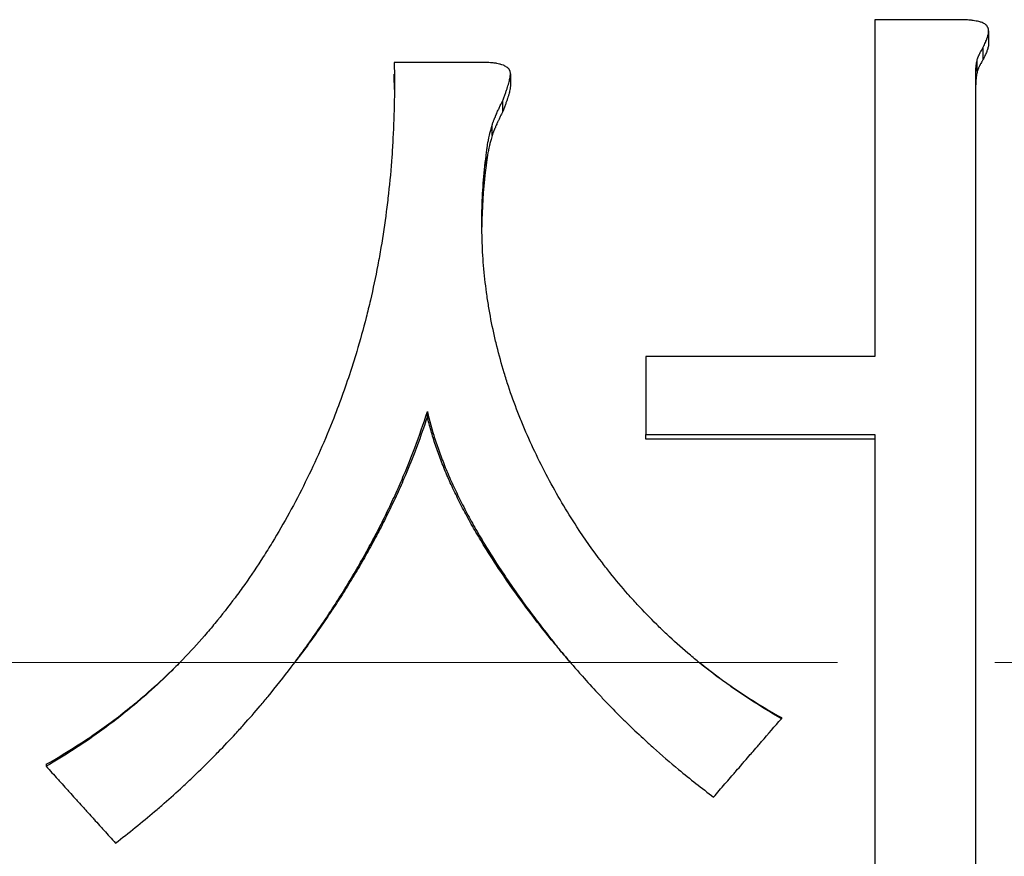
# Model space of a CAD drawing. Header units: millimetres. Extents: x 14 to 974, y 14 to 587.
# Tile 17 of 45: x 137.93 to 142.36, y 430.29 to 434.06. Entities that reach past the tile are written whole.
import ezdxf

# ---------------------------------------------------------------- set-up
doc = ezdxf.new("R2010")
doc.units = ezdxf.units.MM
doc.linetypes.add('CENTER', pattern=[50.8, 31.75, -6.35, 6.35, -6.35])
doc.linetypes.add('CHAIN', pattern=[0.3543, 0.2362, -0.0295, 0.0591, -0.0295])
doc.layers.add('외형선(ISO)', color=7, linetype='Continuous', lineweight=25)
doc.layers.add('좁은 외형선(ISO)', color=7, linetype='Continuous', lineweight=18)
doc.layers.add('중심선(ISO)', color=1, linetype='CENTER', lineweight=5, true_color=0xff0000)

msp = doc.modelspace()

# ---------------------------------------------------------------- linework, layer by layer
at = {"layer": '외형선(ISO)'}
for p, q in [((142.2896, 434.0066), (142.2896, 433.9508)), ((142.2654, 433.8785), (142.2654, 433.9329)), ((142.2383, 433.8246), (142.2383, 433.8779)), ((140.1361, 433.8134), (140.1361, 433.7614)), ((140.1012, 433.6424), (140.1012, 433.692)), ((140.0537, 433.5344), (140.0537, 433.5818)), ((140.0266, 433.3992), (140.0266, 433.444)), ((139.762, 432.2689), (139.762, 432.2911)), ((140.7457, 432.1672), (140.7457, 432.1874)), ((141.7769, 432.1672), (140.7457, 432.1672)), ((139.2803, 431.3195), (139.2803, 431.3227)), ((141.3563, 430.9124), (141.3563, 430.9075)), ((138.0456, 430.7021), (138.0456, 430.693))]:
    msp.add_line(p, q, dxfattribs=at)
for points, knots in [([(142.1501, 434.0567), (142.1397, 434.0567), (142.1293, 434.0567), (142.119, 434.0567), (142.1086, 434.0567), (142.0982, 434.0567), (142.0879, 434.0567), (142.0827, 434.0567), (142.0775, 434.0567), (142.0723, 434.0567), (142.062, 434.0567), (142.0516, 434.0567), (142.0412, 434.0567), (142.036, 434.0567), (142.0309, 434.0567), (142.0257, 434.0567), (142.0153, 434.0567), (142.0049, 434.0567), (141.9946, 434.0567), (141.9894, 434.0567), (141.9842, 434.0567), (141.979, 434.0567), (141.9687, 434.0567), (141.9583, 434.0567), (141.9479, 434.0567), (141.9428, 434.0567), (141.9376, 434.0567), (141.9324, 434.0567), (141.922, 434.0567), (141.9117, 434.0567), (141.9013, 434.0567), (141.8961, 434.0567), (141.8909, 434.0567), (141.8858, 434.0567), (141.8702, 434.0567), (141.8547, 434.0567), (141.8391, 434.0567), (141.8184, 434.0567), (141.7977, 434.0567), (141.7769, 434.0567)], [0, 0, 0, 0, 0.00310945, 0.00310945, 0.00310945, 0.00621891, 0.00621891, 0.00621891, 0.00777363, 0.00777363, 0.00777363, 0.01088308, 0.01088308, 0.01088308, 0.01243781, 0.01243781, 0.01243781, 0.01554726, 0.01554726, 0.01554726, 0.01710199, 0.01710199, 0.01710199, 0.02021144, 0.02021144, 0.02021144, 0.02176617, 0.02176617, 0.02176617, 0.02487562, 0.02487562, 0.02487562, 0.02643035, 0.02643035, 0.02643035, 0.03109453, 0.03109453, 0.03109453, 0.03731343, 0.03731343, 0.03731343, 0.03731343]), ([(141.7769, 434.0567), (141.7769, 433.8466), (141.7769, 433.6363), (141.7769, 433.4256), (141.7769, 433.4046), (141.7769, 433.3835), (141.7769, 433.3625), (141.7769, 433.0886), (141.7769, 432.8144), (141.7769, 432.5399)], [0, 0, 0, 0, 0.0621891, 0.0621891, 0.0621891, 0.068408, 0.068408, 0.068408, 0.1492537, 0.1492537, 0.1492537, 0.1492537]), ([(142.2857, 434.0223), (142.2854, 434.0233), (142.2849, 434.0242), (142.2844, 434.0251), (142.2839, 434.026), (142.2834, 434.0269), (142.2827, 434.0278), (142.2824, 434.0283), (142.2821, 434.0287), (142.2817, 434.0291), (142.2807, 434.0304), (142.2795, 434.0316), (142.2782, 434.0328), (142.2773, 434.0336), (142.2764, 434.0344), (142.2754, 434.0352), (142.2734, 434.0367), (142.2711, 434.0381), (142.2686, 434.0395), (142.2673, 434.0401), (142.266, 434.0408), (142.2646, 434.0414), (142.2619, 434.0427), (142.2589, 434.0439), (142.2556, 434.045), (142.254, 434.0456), (142.2523, 434.0461), (142.2505, 434.0466), (142.247, 434.0477), (142.2432, 434.0486), (142.2392, 434.0495), (142.2372, 434.0499), (142.2351, 434.0503), (142.233, 434.0507), (142.2287, 434.0515), (142.2242, 434.0522), (142.2194, 434.0529), (142.217, 434.0532), (142.2146, 434.0535), (142.2121, 434.0538), (142.2045, 434.0546), (142.1964, 434.0553), (142.1877, 434.0557), (142.1762, 434.0564), (142.1636, 434.0567), (142.1501, 434.0567)], [0, 0, 0, 0, 0.041667, 0.041667, 0.041667, 0.083333, 0.083333, 0.083333, 0.104167, 0.104167, 0.104167, 0.166667, 0.166667, 0.166667, 0.208333, 0.208333, 0.208333, 0.291667, 0.291667, 0.291667, 0.333333, 0.333333, 0.333333, 0.416667, 0.416667, 0.416667, 0.458333, 0.458333, 0.458333, 0.541667, 0.541667, 0.541667, 0.583333, 0.583333, 0.583333, 0.666667, 0.666667, 0.666667, 0.708333, 0.708333, 0.708333, 0.833333, 0.833333, 0.833333, 1, 1, 1, 1]), ([(142.2654, 433.9329), (142.2673, 433.9367), (142.269, 433.9404), (142.2707, 433.944), (142.2724, 433.9476), (142.2739, 433.9511), (142.2754, 433.9545), (142.2761, 433.9562), (142.2768, 433.9579), (142.2775, 433.9595), (142.2788, 433.9628), (142.28, 433.9659), (142.2811, 433.9689), (142.2817, 433.9705), (142.2822, 433.972), (142.2827, 433.9734), (142.2837, 433.9764), (142.2846, 433.9792), (142.2854, 433.9819), (142.2858, 433.9832), (142.2862, 433.9846), (142.2865, 433.9859), (142.2872, 433.9884), (142.2877, 433.9909), (142.2882, 433.9933), (142.2884, 433.9945), (142.2886, 433.9956), (142.2888, 433.9968), (142.2891, 433.999), (142.2894, 434.0012), (142.2895, 434.0032), (142.2896, 434.0042), (142.2896, 434.0052), (142.2896, 434.0062), (142.2896, 434.0081), (142.2895, 434.0099), (142.2893, 434.0116), (142.2892, 434.0125), (142.2891, 434.0133), (142.2889, 434.0141), (142.2887, 434.0153), (142.2884, 434.0164), (142.2881, 434.0175), (142.2879, 434.0179), (142.2878, 434.0182), (142.2877, 434.0186), (142.2874, 434.0192), (142.2871, 434.0199), (142.2868, 434.0205), (142.2865, 434.0212), (142.2861, 434.0218), (142.2857, 434.0223)], [0, 0, 0, 0, 0.083333, 0.083333, 0.083333, 0.166667, 0.166667, 0.166667, 0.208333, 0.208333, 0.208333, 0.291667, 0.291667, 0.291667, 0.333333, 0.333333, 0.333333, 0.416667, 0.416667, 0.416667, 0.458333, 0.458333, 0.458333, 0.541667, 0.541667, 0.541667, 0.583333, 0.583333, 0.583333, 0.666667, 0.666667, 0.666667, 0.708333, 0.708333, 0.708333, 0.791667, 0.791667, 0.791667, 0.833333, 0.833333, 0.833333, 0.895833, 0.895833, 0.895833, 0.916667, 0.916667, 0.916667, 0.958333, 0.958333, 0.958333, 1, 1, 1, 1]), ([(142.2896, 433.9508), (142.2896, 433.9507), (142.2896, 433.9505), (142.2896, 433.9504), (142.2896, 433.9494), (142.2896, 433.9485), (142.2895, 433.9475), (142.2894, 433.9455), (142.2891, 433.9434), (142.2888, 433.9412), (142.2886, 433.94), (142.2884, 433.9389), (142.2882, 433.9377), (142.2877, 433.9354), (142.2872, 433.933), (142.2865, 433.9304), (142.2862, 433.9292), (142.2858, 433.9279), (142.2854, 433.9265), (142.2846, 433.9239), (142.2837, 433.9211), (142.2827, 433.9183), (142.2822, 433.9168), (142.2817, 433.9154), (142.2811, 433.9139), (142.28, 433.9109), (142.2788, 433.9078), (142.2775, 433.9046), (142.2768, 433.903), (142.2761, 433.9014), (142.2754, 433.8997), (142.2739, 433.8964), (142.2724, 433.893), (142.2707, 433.8895), (142.269, 433.8859), (142.2673, 433.8823), (142.2654, 433.8785)], [-0.7142857, -0.7142857, -0.7142857, -0.7142857, -0.7083333, -0.7083333, -0.7083333, -0.6666667, -0.6666667, -0.6666667, -0.5833333, -0.5833333, -0.5833333, -0.5416667, -0.5416667, -0.5416667, -0.4583333, -0.4583333, -0.4583333, -0.4166667, -0.4166667, -0.4166667, -0.3333333, -0.3333333, -0.3333333, -0.2916667, -0.2916667, -0.2916667, -0.2083333, -0.2083333, -0.2083333, -0.1666667, -0.1666667, -0.1666667, -0.0833333, -0.0833333, -0.0833333, 0, 0, 0, 0]), ([(142.2383, 433.8779), (142.2386, 433.879), (142.239, 433.8802), (142.2395, 433.8814), (142.2399, 433.8826), (142.2404, 433.8839), (142.2409, 433.8851), (142.2411, 433.8858), (142.2414, 433.8864), (142.2417, 433.8871), (142.2422, 433.8884), (142.2428, 433.8897), (142.2434, 433.8911), (142.2437, 433.8918), (142.244, 433.8925), (142.2443, 433.8932), (142.2449, 433.8946), (142.2456, 433.896), (142.2463, 433.8975), (142.2466, 433.8982), (142.247, 433.8989), (142.2473, 433.8997), (142.248, 433.9012), (142.2488, 433.9027), (142.2496, 433.9043), (142.25, 433.9051), (142.2504, 433.9058), (142.2508, 433.9066), (142.2516, 433.9082), (142.2524, 433.9099), (142.2533, 433.9115), (142.2538, 433.9123), (142.2542, 433.9132), (142.2547, 433.914), (142.256, 433.9166), (142.2575, 433.9192), (142.259, 433.9218), (142.261, 433.9254), (142.2631, 433.9291), (142.2654, 433.9329)], [0, 0, 0, 0, 0.083333, 0.083333, 0.083333, 0.166667, 0.166667, 0.166667, 0.208333, 0.208333, 0.208333, 0.291667, 0.291667, 0.291667, 0.333333, 0.333333, 0.333333, 0.416667, 0.416667, 0.416667, 0.458333, 0.458333, 0.458333, 0.541667, 0.541667, 0.541667, 0.583333, 0.583333, 0.583333, 0.666667, 0.666667, 0.666667, 0.708333, 0.708333, 0.708333, 0.833333, 0.833333, 0.833333, 1, 1, 1, 1]), ([(139.6127, 433.8641), (139.6139, 433.8064), (139.614, 433.7491), (139.6131, 433.6922), (139.6122, 433.6354), (139.6102, 433.5789), (139.6073, 433.5229), (139.6058, 433.4949), (139.6041, 433.467), (139.6021, 433.4392), (139.5981, 433.3836), (139.5931, 433.3285), (139.5871, 433.2737), (139.5841, 433.2464), (139.5808, 433.2191), (139.5773, 433.192), (139.5703, 433.1377), (139.5622, 433.0838), (139.5531, 433.0304), (139.5486, 433.0037), (139.5438, 432.9771), (139.5388, 432.9506), (139.5287, 432.8976), (139.5175, 432.8451), (139.5054, 432.793), (139.4993, 432.7669), (139.493, 432.741), (139.4864, 432.7151), (139.4733, 432.6634), (139.4591, 432.6122), (139.4439, 432.5614), (139.4363, 432.536), (139.4284, 432.5107), (139.4203, 432.4855), (139.396, 432.41), (139.3694, 432.3355), (139.3404, 432.2619), (139.3019, 432.1638), (139.2592, 432.0675), (139.2125, 431.973)], [0, 0, 0, 0, 0.083333, 0.083333, 0.083333, 0.166667, 0.166667, 0.166667, 0.208333, 0.208333, 0.208333, 0.291667, 0.291667, 0.291667, 0.333333, 0.333333, 0.333333, 0.416667, 0.416667, 0.416667, 0.458333, 0.458333, 0.458333, 0.541667, 0.541667, 0.541667, 0.583333, 0.583333, 0.583333, 0.666667, 0.666667, 0.666667, 0.708333, 0.708333, 0.708333, 0.833333, 0.833333, 0.833333, 1, 1, 1, 1]), ([(140.013, 433.8641), (140.0019, 433.8641), (139.9908, 433.8641), (139.9797, 433.8641), (139.9685, 433.8641), (139.9574, 433.8641), (139.9463, 433.8641), (139.9407, 433.8641), (139.9352, 433.8641), (139.9296, 433.8641), (139.9185, 433.8641), (139.9074, 433.8641), (139.8963, 433.8641), (139.8907, 433.8641), (139.8851, 433.8641), (139.8796, 433.8641), (139.8685, 433.8641), (139.8574, 433.8641), (139.8462, 433.8641), (139.8407, 433.8641), (139.8351, 433.8641), (139.8296, 433.8641), (139.8184, 433.8641), (139.8073, 433.8641), (139.7962, 433.8641), (139.7906, 433.8641), (139.7851, 433.8641), (139.7795, 433.8641), (139.7684, 433.8641), (139.7573, 433.8641), (139.7462, 433.8641), (139.7406, 433.8641), (139.735, 433.8641), (139.7295, 433.8641), (139.7128, 433.8641), (139.6961, 433.8641), (139.6795, 433.8641), (139.6572, 433.8641), (139.635, 433.8641), (139.6127, 433.8641)], [0, 0, 0, 0, 0.00333559, 0.00333559, 0.00333559, 0.00667119, 0.00667119, 0.00667119, 0.00833899, 0.00833899, 0.00833899, 0.01167458, 0.01167458, 0.01167458, 0.01334238, 0.01334238, 0.01334238, 0.01667797, 0.01667797, 0.01667797, 0.01834577, 0.01834577, 0.01834577, 0.02168137, 0.02168137, 0.02168137, 0.02334916, 0.02334916, 0.02334916, 0.02668476, 0.02668476, 0.02668476, 0.02835256, 0.02835256, 0.02835256, 0.03335595, 0.03335595, 0.03335595, 0.04002714, 0.04002714, 0.04002714, 0.04002714]), ([(140.1351, 433.8228), (140.1348, 433.824), (140.1343, 433.8251), (140.1338, 433.8262), (140.1333, 433.8273), (140.1328, 433.8284), (140.1322, 433.8294), (140.1319, 433.8299), (140.1316, 433.8305), (140.1313, 433.831), (140.1303, 433.8325), (140.1292, 433.834), (140.128, 433.8354), (140.1272, 433.8364), (140.1263, 433.8373), (140.1254, 433.8382), (140.1235, 433.8401), (140.1214, 433.8418), (140.1191, 433.8434), (140.118, 433.8442), (140.1168, 433.845), (140.1155, 433.8458), (140.113, 433.8473), (140.1103, 433.8487), (140.1073, 433.8501), (140.1059, 433.8507), (140.1043, 433.8514), (140.1027, 433.852), (140.0996, 433.8532), (140.0962, 433.8544), (140.0926, 433.8554), (140.0908, 433.856), (140.0889, 433.8565), (140.087, 433.8569), (140.0831, 433.8579), (140.0791, 433.8588), (140.0748, 433.8595), (140.0727, 433.8599), (140.0705, 433.8603), (140.0683, 433.8606), (140.0615, 433.8616), (140.0543, 433.8624), (140.0466, 433.863), (140.0363, 433.8637), (140.0251, 433.8641), (140.013, 433.8641)], [0, 0, 0, 0, 0.041667, 0.041667, 0.041667, 0.083333, 0.083333, 0.083333, 0.104167, 0.104167, 0.104167, 0.166667, 0.166667, 0.166667, 0.208333, 0.208333, 0.208333, 0.291667, 0.291667, 0.291667, 0.333333, 0.333333, 0.333333, 0.416667, 0.416667, 0.416667, 0.458333, 0.458333, 0.458333, 0.541667, 0.541667, 0.541667, 0.583333, 0.583333, 0.583333, 0.666667, 0.666667, 0.666667, 0.708333, 0.708333, 0.708333, 0.833333, 0.833333, 0.833333, 1, 1, 1, 1]), ([(142.2315, 433.8159), (142.2315, 433.8175), (142.2315, 433.819), (142.2315, 433.8206), (142.2315, 433.8221), (142.2316, 433.8237), (142.2317, 433.8253), (142.2317, 433.8261), (142.2317, 433.8269), (142.2318, 433.8277), (142.2318, 433.8293), (142.2319, 433.8309), (142.232, 433.8326), (142.2321, 433.8334), (142.2322, 433.8342), (142.2322, 433.8351), (142.2323, 433.8367), (142.2325, 433.8384), (142.2326, 433.8401), (142.2327, 433.8409), (142.2328, 433.8418), (142.2329, 433.8426), (142.2331, 433.8443), (142.2333, 433.8461), (142.2335, 433.8478), (142.2336, 433.8487), (142.2337, 433.8495), (142.2338, 433.8504), (142.234, 433.8522), (142.2342, 433.8539), (142.2345, 433.8557), (142.2346, 433.8566), (142.2347, 433.8575), (142.2349, 433.8584), (142.2353, 433.8611), (142.2357, 433.8638), (142.2362, 433.8666), (142.2368, 433.8703), (142.2375, 433.8741), (142.2383, 433.8779)], [0, 0, 0, 0, 0.083333, 0.083333, 0.083333, 0.166667, 0.166667, 0.166667, 0.208333, 0.208333, 0.208333, 0.291667, 0.291667, 0.291667, 0.333333, 0.333333, 0.333333, 0.416667, 0.416667, 0.416667, 0.458333, 0.458333, 0.458333, 0.541667, 0.541667, 0.541667, 0.583333, 0.583333, 0.583333, 0.666667, 0.666667, 0.666667, 0.708333, 0.708333, 0.708333, 0.833333, 0.833333, 0.833333, 1, 1, 1, 1]), ([(142.2654, 433.8785), (142.2631, 433.8748), (142.261, 433.8712), (142.259, 433.8677), (142.2575, 433.8651), (142.256, 433.8625), (142.2547, 433.86), (142.2542, 433.8592), (142.2538, 433.8584), (142.2533, 433.8576), (142.2524, 433.8559), (142.2516, 433.8543), (142.2508, 433.8528), (142.2504, 433.852), (142.25, 433.8512), (142.2496, 433.8505), (142.2488, 433.8489), (142.248, 433.8474), (142.2473, 433.846), (142.247, 433.8452), (142.2466, 433.8445), (142.2463, 433.8438), (142.2456, 433.8424), (142.2449, 433.841), (142.2443, 433.8396), (142.244, 433.8389), (142.2437, 433.8382), (142.2434, 433.8375), (142.2428, 433.8362), (142.2422, 433.8349), (142.2417, 433.8336), (142.2414, 433.833), (142.2411, 433.8323), (142.2409, 433.8317), (142.2404, 433.8305), (142.2399, 433.8292), (142.2395, 433.8281), (142.239, 433.8269), (142.2386, 433.8257), (142.2383, 433.8246)], [-1, -1, -1, -1, -0.833333, -0.833333, -0.833333, -0.708333, -0.708333, -0.708333, -0.666667, -0.666667, -0.666667, -0.583333, -0.583333, -0.583333, -0.541667, -0.541667, -0.541667, -0.458333, -0.458333, -0.458333, -0.416667, -0.416667, -0.416667, -0.333333, -0.333333, -0.333333, -0.291667, -0.291667, -0.291667, -0.208333, -0.208333, -0.208333, -0.166667, -0.166667, -0.166667, -0.083333, -0.083333, -0.083333, 0, 0, 0, 0]), ([(140.1012, 433.692), (140.1035, 433.6978), (140.1056, 433.7033), (140.1077, 433.7087), (140.1097, 433.7141), (140.1116, 433.7193), (140.1135, 433.7244), (140.1144, 433.7269), (140.1153, 433.7293), (140.1161, 433.7318), (140.1178, 433.7366), (140.1194, 433.7413), (140.1209, 433.7458), (140.1217, 433.7481), (140.1224, 433.7503), (140.1231, 433.7525), (140.1245, 433.7568), (140.1257, 433.761), (140.1269, 433.7649), (140.1275, 433.7669), (140.128, 433.7689), (140.1285, 433.7708), (140.1296, 433.7746), (140.1305, 433.7782), (140.1314, 433.7817), (140.1318, 433.7834), (140.1322, 433.7851), (140.1325, 433.7867), (140.1333, 433.79), (140.1339, 433.7931), (140.1344, 433.7961), (140.1346, 433.7975), (140.1349, 433.799), (140.135, 433.8003), (140.1354, 433.8031), (140.1357, 433.8057), (140.1359, 433.8081), (140.136, 433.8093), (140.136, 433.8104), (140.1361, 433.8115), (140.1361, 433.8138), (140.1361, 433.8158), (140.1359, 433.8177), (140.1358, 433.8196), (140.1355, 433.8213), (140.1351, 433.8228)], [0, 0, 0, 0, 0.083333, 0.083333, 0.083333, 0.166667, 0.166667, 0.166667, 0.208333, 0.208333, 0.208333, 0.291667, 0.291667, 0.291667, 0.333333, 0.333333, 0.333333, 0.416667, 0.416667, 0.416667, 0.458333, 0.458333, 0.458333, 0.541667, 0.541667, 0.541667, 0.583333, 0.583333, 0.583333, 0.666667, 0.666667, 0.666667, 0.708333, 0.708333, 0.708333, 0.791667, 0.791667, 0.791667, 0.833333, 0.833333, 0.833333, 0.916667, 0.916667, 0.916667, 1, 1, 1, 1]), ([(142.2383, 433.8246), (142.2375, 433.8208), (142.2368, 433.8172), (142.2362, 433.8135), (142.2357, 433.8108), (142.2353, 433.8081), (142.2349, 433.8055), (142.2347, 433.8046), (142.2346, 433.8037), (142.2345, 433.8029), (142.2342, 433.8011), (142.234, 433.7994), (142.2338, 433.7977), (142.2337, 433.7968), (142.2336, 433.7959), (142.2335, 433.7951), (142.2333, 433.7934), (142.2331, 433.7917), (142.2329, 433.79), (142.2328, 433.7892), (142.2327, 433.7884), (142.2326, 433.7875), (142.2325, 433.7859), (142.2323, 433.7842), (142.2322, 433.7826), (142.2322, 433.7818), (142.2321, 433.781), (142.232, 433.7802), (142.2319, 433.7786), (142.2318, 433.777), (142.2318, 433.7754), (142.2317, 433.7746), (142.2317, 433.7738), (142.2317, 433.7731), (142.2316, 433.7715), (142.2315, 433.7699), (142.2315, 433.7684), (142.2315, 433.7669), (142.2315, 433.7654), (142.2315, 433.7639)], [-1, -1, -1, -1, -0.833333, -0.833333, -0.833333, -0.708333, -0.708333, -0.708333, -0.666667, -0.666667, -0.666667, -0.583333, -0.583333, -0.583333, -0.541667, -0.541667, -0.541667, -0.458333, -0.458333, -0.458333, -0.416667, -0.416667, -0.416667, -0.333333, -0.333333, -0.333333, -0.291667, -0.291667, -0.291667, -0.208333, -0.208333, -0.208333, -0.166667, -0.166667, -0.166667, -0.083333, -0.083333, -0.083333, 0, 0, 0, 0]), ([(140.1361, 433.7614), (140.1361, 433.7608), (140.1361, 433.7602), (140.1361, 433.7596), (140.136, 433.7585), (140.136, 433.7573), (140.1359, 433.7561), (140.1357, 433.7538), (140.1354, 433.7513), (140.135, 433.7486), (140.1349, 433.7472), (140.1346, 433.7458), (140.1344, 433.7444), (140.1339, 433.7415), (140.1333, 433.7385), (140.1325, 433.7352), (140.1322, 433.7336), (140.1318, 433.732), (140.1314, 433.7303), (140.1305, 433.7269), (140.1296, 433.7233), (140.1285, 433.7196), (140.128, 433.7177), (140.1275, 433.7158), (140.1269, 433.7139), (140.1257, 433.71), (140.1245, 433.7059), (140.1231, 433.7016), (140.1224, 433.6995), (140.1217, 433.6973), (140.1209, 433.6951), (140.1194, 433.6907), (140.1178, 433.6861), (140.1161, 433.6814), (140.1153, 433.679), (140.1144, 433.6765), (140.1135, 433.6741), (140.1116, 433.6691), (140.1097, 433.664), (140.1077, 433.6587), (140.1056, 433.6535), (140.1035, 433.648), (140.1012, 433.6424)], [-0.8571429, -0.8571429, -0.8571429, -0.8571429, -0.8333333, -0.8333333, -0.8333333, -0.7916667, -0.7916667, -0.7916667, -0.7083333, -0.7083333, -0.7083333, -0.6666667, -0.6666667, -0.6666667, -0.5833333, -0.5833333, -0.5833333, -0.5416667, -0.5416667, -0.5416667, -0.4583333, -0.4583333, -0.4583333, -0.4166667, -0.4166667, -0.4166667, -0.3333333, -0.3333333, -0.3333333, -0.2916667, -0.2916667, -0.2916667, -0.2083333, -0.2083333, -0.2083333, -0.1666667, -0.1666667, -0.1666667, -0.0833333, -0.0833333, -0.0833333, 0, 0, 0, 0]), ([(140.0537, 433.5818), (140.0545, 433.5841), (140.0553, 433.5865), (140.0561, 433.5889), (140.057, 433.5913), (140.0579, 433.5938), (140.0588, 433.5964), (140.0593, 433.5977), (140.0598, 433.5989), (140.0603, 433.6003), (140.0612, 433.6029), (140.0623, 433.6055), (140.0634, 433.6083), (140.0639, 433.6097), (140.0645, 433.611), (140.065, 433.6125), (140.0662, 433.6153), (140.0673, 433.6181), (140.0686, 433.6211), (140.0692, 433.6225), (140.0698, 433.624), (140.0704, 433.6255), (140.0717, 433.6285), (140.073, 433.6316), (140.0744, 433.6347), (140.0751, 433.6363), (140.0758, 433.6378), (140.0765, 433.6394), (140.0779, 433.6426), (140.0793, 433.6459), (140.0809, 433.6492), (140.0816, 433.6508), (140.0824, 433.6525), (140.0832, 433.6542), (140.0855, 433.6593), (140.0879, 433.6645), (140.0905, 433.6698), (140.0939, 433.677), (140.0974, 433.6844), (140.1012, 433.692)], [0, 0, 0, 0, 0.083333, 0.083333, 0.083333, 0.166667, 0.166667, 0.166667, 0.208333, 0.208333, 0.208333, 0.291667, 0.291667, 0.291667, 0.333333, 0.333333, 0.333333, 0.416667, 0.416667, 0.416667, 0.458333, 0.458333, 0.458333, 0.541667, 0.541667, 0.541667, 0.583333, 0.583333, 0.583333, 0.666667, 0.666667, 0.666667, 0.708333, 0.708333, 0.708333, 0.833333, 0.833333, 0.833333, 1, 1, 1, 1]), ([(140.1012, 433.6424), (140.0974, 433.6349), (140.0939, 433.6276), (140.0905, 433.6206), (140.0879, 433.6154), (140.0855, 433.6103), (140.0832, 433.6053), (140.0824, 433.6036), (140.0816, 433.602), (140.0809, 433.6004), (140.0793, 433.5971), (140.0779, 433.5939), (140.0765, 433.5908), (140.0758, 433.5893), (140.0751, 433.5877), (140.0744, 433.5862), (140.073, 433.5831), (140.0717, 433.5801), (140.0704, 433.5772), (140.0698, 433.5757), (140.0692, 433.5742), (140.0686, 433.5728), (140.0673, 433.5699), (140.0662, 433.5671), (140.065, 433.5644), (140.0645, 433.563), (140.0639, 433.5616), (140.0634, 433.5603), (140.0623, 433.5576), (140.0612, 433.555), (140.0603, 433.5524), (140.0598, 433.5511), (140.0593, 433.5499), (140.0588, 433.5486), (140.0579, 433.5461), (140.057, 433.5437), (140.0561, 433.5413), (140.0553, 433.5389), (140.0545, 433.5366), (140.0537, 433.5344)], [-1, -1, -1, -1, -0.833333, -0.833333, -0.833333, -0.708333, -0.708333, -0.708333, -0.666667, -0.666667, -0.666667, -0.583333, -0.583333, -0.583333, -0.541667, -0.541667, -0.541667, -0.458333, -0.458333, -0.458333, -0.416667, -0.416667, -0.416667, -0.333333, -0.333333, -0.333333, -0.291667, -0.291667, -0.291667, -0.208333, -0.208333, -0.208333, -0.166667, -0.166667, -0.166667, -0.083333, -0.083333, -0.083333, 0, 0, 0, 0]), ([(140.0266, 433.444), (140.027, 433.4479), (140.0274, 433.4517), (140.0278, 433.4555), (140.0282, 433.4593), (140.0287, 433.4632), (140.0292, 433.467), (140.0295, 433.4689), (140.0297, 433.4708), (140.03, 433.4727), (140.0305, 433.4766), (140.0311, 433.4804), (140.0317, 433.4842), (140.032, 433.4861), (140.0323, 433.4881), (140.0326, 433.49), (140.0332, 433.4938), (140.0339, 433.4976), (140.0346, 433.5015), (140.0349, 433.5034), (140.0353, 433.5053), (140.0357, 433.5072), (140.0364, 433.511), (140.0371, 433.5149), (140.0379, 433.5187), (140.0383, 433.5206), (140.0387, 433.5225), (140.0391, 433.5244), (140.0399, 433.5283), (140.0408, 433.5321), (140.0417, 433.5359), (140.0421, 433.5378), (140.0425, 433.5397), (140.043, 433.5417), (140.0444, 433.5474), (140.0458, 433.5531), (140.0473, 433.5589), (140.0493, 433.5665), (140.0515, 433.5742), (140.0537, 433.5818)], [0, 0, 0, 0, 0.083333, 0.083333, 0.083333, 0.166667, 0.166667, 0.166667, 0.208333, 0.208333, 0.208333, 0.291667, 0.291667, 0.291667, 0.333333, 0.333333, 0.333333, 0.416667, 0.416667, 0.416667, 0.458333, 0.458333, 0.458333, 0.541667, 0.541667, 0.541667, 0.583333, 0.583333, 0.583333, 0.666667, 0.666667, 0.666667, 0.708333, 0.708333, 0.708333, 0.833333, 0.833333, 0.833333, 1, 1, 1, 1]), ([(140.0537, 433.5344), (140.0515, 433.5268), (140.0493, 433.5193), (140.0473, 433.5118), (140.0458, 433.5062), (140.0444, 433.5006), (140.043, 433.495), (140.0425, 433.4931), (140.0421, 433.4912), (140.0417, 433.4893), (140.0408, 433.4856), (140.0399, 433.4818), (140.0391, 433.4781), (140.0387, 433.4762), (140.0383, 433.4743), (140.0379, 433.4724), (140.0371, 433.4687), (140.0364, 433.4649), (140.0357, 433.4612), (140.0353, 433.4593), (140.0349, 433.4574), (140.0346, 433.4555), (140.0339, 433.4518), (140.0332, 433.448), (140.0326, 433.4443), (140.0323, 433.4424), (140.032, 433.4405), (140.0317, 433.4387), (140.0311, 433.4349), (140.0305, 433.4312), (140.03, 433.4274), (140.0297, 433.4255), (140.0295, 433.4236), (140.0292, 433.4218), (140.0287, 433.418), (140.0282, 433.4143), (140.0278, 433.4105), (140.0274, 433.4068), (140.027, 433.403), (140.0266, 433.3992)], [-1, -1, -1, -1, -0.833333, -0.833333, -0.833333, -0.708333, -0.708333, -0.708333, -0.666667, -0.666667, -0.666667, -0.583333, -0.583333, -0.583333, -0.541667, -0.541667, -0.541667, -0.458333, -0.458333, -0.458333, -0.416667, -0.416667, -0.416667, -0.333333, -0.333333, -0.333333, -0.291667, -0.291667, -0.291667, -0.208333, -0.208333, -0.208333, -0.166667, -0.166667, -0.166667, -0.083333, -0.083333, -0.083333, 0, 0, 0, 0]), ([(140.3047, 431.9938), (140.284, 432.0326), (140.2644, 432.0715), (140.2458, 432.1106), (140.2272, 432.1496), (140.2098, 432.1888), (140.1934, 432.2281), (140.1852, 432.2478), (140.1772, 432.2674), (140.1696, 432.2872), (140.1543, 432.3266), (140.14, 432.3661), (140.1269, 432.4058), (140.1203, 432.4257), (140.114, 432.4455), (140.108, 432.4654), (140.0959, 432.5052), (140.085, 432.5452), (140.0751, 432.5852), (140.0701, 432.6052), (140.0654, 432.6253), (140.061, 432.6454), (140.0522, 432.6855), (140.0445, 432.7258), (140.0379, 432.7662), (140.0345, 432.7864), (140.0315, 432.8067), (140.0287, 432.827), (140.0231, 432.8675), (140.0187, 432.9081), (140.0153, 432.9489), (140.0136, 432.9693), (140.0122, 432.9897), (140.011, 433.0102), (140.0075, 433.0715), (140.0065, 433.1332), (140.0079, 433.195), (140.0098, 433.2776), (140.016, 433.3606), (140.0266, 433.444)], [0, 0, 0, 0, 0.083333, 0.083333, 0.083333, 0.166667, 0.166667, 0.166667, 0.208333, 0.208333, 0.208333, 0.291667, 0.291667, 0.291667, 0.333333, 0.333333, 0.333333, 0.416667, 0.416667, 0.416667, 0.458333, 0.458333, 0.458333, 0.541667, 0.541667, 0.541667, 0.583333, 0.583333, 0.583333, 0.666667, 0.666667, 0.666667, 0.708333, 0.708333, 0.708333, 0.833333, 0.833333, 0.833333, 1, 1, 1, 1]), ([(140.0266, 433.3992), (140.016, 433.3174), (140.0098, 433.236), (140.0079, 433.1551), (140.0077, 433.144), (140.0075, 433.1328), (140.0074, 433.1217)], [-1, -1, -1, -1, -0.8333333, -0.8333333, -0.8333333, -0.8103415, -0.8103415, -0.8103415, -0.8103415]), ([(141.7769, 432.5399), (141.7483, 432.5399), (141.7196, 432.5399), (141.691, 432.5399), (141.648, 432.5399), (141.6051, 432.5399), (141.5621, 432.5399), (141.5334, 432.5399), (141.5048, 432.5399), (141.4762, 432.5399), (141.4618, 432.5399), (141.4475, 432.5399), (141.4332, 432.5399), (141.4045, 432.5399), (141.3759, 432.5399), (141.3473, 432.5399), (141.3329, 432.5399), (141.3186, 432.5399), (141.3043, 432.5399), (141.2756, 432.5399), (141.247, 432.5399), (141.2184, 432.5399), (141.204, 432.5399), (141.1897, 432.5399), (141.1754, 432.5399), (141.1467, 432.5399), (141.1181, 432.5399), (141.0895, 432.5399), (141.0751, 432.5399), (141.0608, 432.5399), (141.0465, 432.5399), (140.9462, 432.5399), (140.846, 432.5399), (140.7457, 432.5399)], [0, 0, 0, 0, 0.0085934, 0.0085934, 0.0085934, 0.0214835, 0.0214835, 0.0214835, 0.0300769, 0.0300769, 0.0300769, 0.0343736, 0.0343736, 0.0343736, 0.042967, 0.042967, 0.042967, 0.0472637, 0.0472637, 0.0472637, 0.0558571, 0.0558571, 0.0558571, 0.0601538, 0.0601538, 0.0601538, 0.0687472, 0.0687472, 0.0687472, 0.0730439, 0.0730439, 0.0730439, 0.1031208, 0.1031208, 0.1031208, 0.1031208]), ([(140.7457, 432.5399), (140.7457, 432.5301), (140.7457, 432.5203), (140.7457, 432.5105), (140.7457, 432.5007), (140.7457, 432.491), (140.7457, 432.4812), (140.7457, 432.4763), (140.7457, 432.4714), (140.7457, 432.4665), (140.7457, 432.4567), (140.7457, 432.4469), (140.7457, 432.4371), (140.7457, 432.4322), (140.7457, 432.4273), (140.7457, 432.4224), (140.7457, 432.4126), (140.7457, 432.4028), (140.7457, 432.3931), (140.7457, 432.3882), (140.7457, 432.3833), (140.7457, 432.3784), (140.7457, 432.3686), (140.7457, 432.3588), (140.7457, 432.349), (140.7457, 432.3441), (140.7457, 432.3392), (140.7457, 432.3343), (140.7457, 432.3245), (140.7457, 432.3147), (140.7457, 432.3049), (140.7457, 432.3), (140.7457, 432.2951), (140.7457, 432.2902), (140.7457, 432.2755), (140.7457, 432.2608), (140.7457, 432.2462), (140.7457, 432.2266), (140.7457, 432.207), (140.7457, 432.1874)], [0, 0, 0, 0, 0.00288331, 0.00288331, 0.00288331, 0.00576662, 0.00576662, 0.00576662, 0.00720828, 0.00720828, 0.00720828, 0.01009159, 0.01009159, 0.01009159, 0.01153324, 0.01153324, 0.01153324, 0.01441655, 0.01441655, 0.01441655, 0.01585821, 0.01585821, 0.01585821, 0.01874152, 0.01874152, 0.01874152, 0.02018318, 0.02018318, 0.02018318, 0.02306649, 0.02306649, 0.02306649, 0.02450814, 0.02450814, 0.02450814, 0.02883311, 0.02883311, 0.02883311, 0.03459973, 0.03459973, 0.03459973, 0.03459973]), ([(139.2803, 431.3227), (139.2984, 431.3492), (139.3161, 431.3758), (139.3334, 431.4023), (139.3507, 431.4289), (139.3676, 431.4556), (139.3842, 431.4822), (139.3924, 431.4955), (139.4006, 431.5089), (139.4086, 431.5222), (139.4248, 431.5489), (139.4405, 431.5756), (139.4558, 431.6024), (139.4635, 431.6157), (139.4711, 431.6291), (139.4786, 431.6425), (139.4935, 431.6693), (139.5081, 431.6961), (139.5222, 431.7229), (139.5293, 431.7363), (139.5363, 431.7498), (139.5432, 431.7632), (139.557, 431.7901), (139.5703, 431.817), (139.5833, 431.8439), (139.5898, 431.8574), (139.5962, 431.8709), (139.6025, 431.8843), (139.6151, 431.9113), (139.6273, 431.9383), (139.6391, 431.9653), (139.645, 431.9788), (139.6508, 431.9924), (139.6565, 432.0059), (139.6737, 432.0465), (139.6899, 432.0871), (139.7053, 432.1278), (139.7258, 432.1821), (139.7447, 432.2366), (139.762, 432.2911)], [0, 0, 0, 0, 0.083333, 0.083333, 0.083333, 0.166667, 0.166667, 0.166667, 0.208333, 0.208333, 0.208333, 0.291667, 0.291667, 0.291667, 0.333333, 0.333333, 0.333333, 0.416667, 0.416667, 0.416667, 0.458333, 0.458333, 0.458333, 0.541667, 0.541667, 0.541667, 0.583333, 0.583333, 0.583333, 0.666667, 0.666667, 0.666667, 0.708333, 0.708333, 0.708333, 0.833333, 0.833333, 0.833333, 1, 1, 1, 1]), ([(139.762, 432.2689), (139.7447, 432.2154), (139.7258, 432.1621), (139.7053, 432.1089), (139.6899, 432.0689), (139.6737, 432.0291), (139.6565, 431.9893), (139.6508, 431.976), (139.645, 431.9628), (139.6391, 431.9495), (139.6273, 431.923), (139.6151, 431.8966), (139.6025, 431.8701), (139.5962, 431.8569), (139.5898, 431.8437), (139.5833, 431.8305), (139.5703, 431.8041), (139.557, 431.7777), (139.5432, 431.7514), (139.5363, 431.7382), (139.5293, 431.725), (139.5222, 431.7119), (139.5081, 431.6856), (139.4935, 431.6593), (139.4786, 431.633), (139.4711, 431.6199), (139.4635, 431.6068), (139.4558, 431.5937), (139.4405, 431.5675), (139.4248, 431.5413), (139.4086, 431.5151), (139.4006, 431.502), (139.3924, 431.489), (139.3842, 431.4759), (139.3676, 431.4498), (139.3507, 431.4237), (139.3334, 431.3976), (139.3161, 431.3715), (139.2984, 431.3455), (139.2803, 431.3195)], [-1, -1, -1, -1, -0.833333, -0.833333, -0.833333, -0.708333, -0.708333, -0.708333, -0.666667, -0.666667, -0.666667, -0.583333, -0.583333, -0.583333, -0.541667, -0.541667, -0.541667, -0.458333, -0.458333, -0.458333, -0.416667, -0.416667, -0.416667, -0.333333, -0.333333, -0.333333, -0.291667, -0.291667, -0.291667, -0.208333, -0.208333, -0.208333, -0.166667, -0.166667, -0.166667, -0.083333, -0.083333, -0.083333, 0, 0, 0, 0]), ([(139.762, 432.2911), (139.7669, 432.2696), (139.7724, 432.2479), (139.7785, 432.2259), (139.7847, 432.2039), (139.7914, 432.1818), (139.7987, 432.1593), (139.8024, 432.1481), (139.8062, 432.1369), (139.8102, 432.1256), (139.8182, 432.1029), (139.8268, 432.0801), (139.836, 432.057), (139.8405, 432.0454), (139.8453, 432.0338), (139.8502, 432.0222), (139.86, 431.9989), (139.8704, 431.9753), (139.8814, 431.9516), (139.8869, 431.9397), (139.8926, 431.9278), (139.8984, 431.9158), (139.9101, 431.8918), (139.9223, 431.8676), (139.9352, 431.8431), (139.9416, 431.8309), (139.9482, 431.8187), (139.9549, 431.8063), (139.9684, 431.7817), (139.9825, 431.7568), (139.9972, 431.7317), (140.0045, 431.7191), (140.012, 431.7065), (140.0197, 431.6938), (140.0427, 431.6558), (140.067, 431.6173), (140.0927, 431.5783), (140.127, 431.5263), (140.1638, 431.4734), (140.203, 431.4195)], [0, 0, 0, 0, 0.083333, 0.083333, 0.083333, 0.166667, 0.166667, 0.166667, 0.208333, 0.208333, 0.208333, 0.291667, 0.291667, 0.291667, 0.333333, 0.333333, 0.333333, 0.416667, 0.416667, 0.416667, 0.458333, 0.458333, 0.458333, 0.541667, 0.541667, 0.541667, 0.583333, 0.583333, 0.583333, 0.666667, 0.666667, 0.666667, 0.708333, 0.708333, 0.708333, 0.833333, 0.833333, 0.833333, 1, 1, 1, 1]), ([(140.203, 431.4145), (140.1638, 431.4672), (140.127, 431.5191), (140.0927, 431.5701), (140.067, 431.6084), (140.0427, 431.6461), (140.0197, 431.6834), (140.012, 431.6958), (140.0045, 431.7082), (139.9972, 431.7205), (139.9825, 431.7451), (139.9684, 431.7695), (139.9549, 431.7937), (139.9482, 431.8057), (139.9416, 431.8178), (139.9352, 431.8298), (139.9223, 431.8537), (139.9101, 431.8774), (139.8984, 431.901), (139.8926, 431.9127), (139.8869, 431.9244), (139.8814, 431.9361), (139.8704, 431.9594), (139.86, 431.9824), (139.8502, 432.0053), (139.8453, 432.0167), (139.8405, 432.0281), (139.836, 432.0394), (139.8268, 432.062), (139.8182, 432.0844), (139.8102, 432.1066), (139.8062, 432.1177), (139.8024, 432.1288), (139.7987, 432.1397), (139.7914, 432.1617), (139.7847, 432.1835), (139.7785, 432.205), (139.7724, 432.2265), (139.7669, 432.2478), (139.762, 432.2689)], [-1, -1, -1, -1, -0.833333, -0.833333, -0.833333, -0.708333, -0.708333, -0.708333, -0.666667, -0.666667, -0.666667, -0.583333, -0.583333, -0.583333, -0.541667, -0.541667, -0.541667, -0.458333, -0.458333, -0.458333, -0.416667, -0.416667, -0.416667, -0.333333, -0.333333, -0.333333, -0.291667, -0.291667, -0.291667, -0.208333, -0.208333, -0.208333, -0.166667, -0.166667, -0.166667, -0.083333, -0.083333, -0.083333, 0, 0, 0, 0]), ([(140.7457, 432.1874), (140.803, 432.1874), (140.8603, 432.1874), (140.9176, 432.1874), (140.9319, 432.1874), (140.9462, 432.1874), (140.9605, 432.1874), (140.9892, 432.1874), (141.0178, 432.1874), (141.0465, 432.1874), (141.0608, 432.1874), (141.0751, 432.1874), (141.0895, 432.1874), (141.1181, 432.1874), (141.1467, 432.1874), (141.1754, 432.1874), (141.1897, 432.1874), (141.204, 432.1874), (141.2184, 432.1874), (141.247, 432.1874), (141.2756, 432.1874), (141.3043, 432.1874), (141.3473, 432.1874), (141.3902, 432.1874), (141.4332, 432.1874), (141.5478, 432.1874), (141.6623, 432.1874), (141.7769, 432.1874)], [0, 0, 0, 0, 0.0171868, 0.0171868, 0.0171868, 0.0214835, 0.0214835, 0.0214835, 0.0300769, 0.0300769, 0.0300769, 0.0343736, 0.0343736, 0.0343736, 0.042967, 0.042967, 0.042967, 0.0472637, 0.0472637, 0.0472637, 0.0558571, 0.0558571, 0.0558571, 0.0687472, 0.0687472, 0.0687472, 0.1031208, 0.1031208, 0.1031208, 0.1031208]), ([(141.3563, 430.9075), (141.3182, 430.9294), (141.2809, 430.952), (141.2443, 430.9753), (141.2077, 430.9986), (141.1719, 431.0226), (141.1368, 431.0472), (141.1192, 431.0596), (141.1018, 431.0721), (141.0846, 431.0847), (141.0503, 431.1101), (141.0166, 431.1361), (140.9837, 431.1629), (140.9673, 431.1762), (140.951, 431.1898), (140.9349, 431.2035), (140.9028, 431.2309), (140.8713, 431.259), (140.8406, 431.2878), (140.8253, 431.3022), (140.8101, 431.3168), (140.7952, 431.3315), (140.7652, 431.361), (140.736, 431.3912), (140.7075, 431.4221), (140.6933, 431.4375), (140.6793, 431.4531), (140.6654, 431.4689), (140.6377, 431.5004), (140.6107, 431.5327), (140.5844, 431.5656), (140.5713, 431.5821), (140.5583, 431.5987), (140.5456, 431.6155), (140.5073, 431.666), (140.4707, 431.7179), (140.4357, 431.7714), (140.3891, 431.8428), (140.3454, 431.9169), (140.3047, 431.9938)], [0, 0, 0, 0, 0.083333, 0.083333, 0.083333, 0.166667, 0.166667, 0.166667, 0.208333, 0.208333, 0.208333, 0.291667, 0.291667, 0.291667, 0.333333, 0.333333, 0.333333, 0.416667, 0.416667, 0.416667, 0.458333, 0.458333, 0.458333, 0.541667, 0.541667, 0.541667, 0.583333, 0.583333, 0.583333, 0.666667, 0.666667, 0.666667, 0.708333, 0.708333, 0.708333, 0.833333, 0.833333, 0.833333, 1, 1, 1, 1]), ([(139.2125, 431.973), (139.1891, 431.9257), (139.165, 431.8795), (139.1401, 431.8341), (139.1152, 431.7888), (139.0896, 431.7445), (139.0632, 431.7011), (139.05, 431.6794), (139.0366, 431.658), (139.0231, 431.6368), (138.9959, 431.5944), (138.968, 431.553), (138.9394, 431.5125), (138.9251, 431.4923), (138.9106, 431.4723), (138.8959, 431.4526), (138.8665, 431.4131), (138.8363, 431.3746), (138.8054, 431.3371), (138.79, 431.3184), (138.7743, 431.2999), (138.7585, 431.2816), (138.7268, 431.2451), (138.6944, 431.2095), (138.6613, 431.1749), (138.6447, 431.1576), (138.6279, 431.1406), (138.6109, 431.1238), (138.577, 431.0902), (138.5423, 431.0575), (138.5069, 431.0259), (138.4892, 431.0101), (138.4713, 430.9945), (138.4532, 430.9791), (138.3989, 430.9331), (138.343, 430.8893), (138.2853, 430.8477), (138.2084, 430.7922), (138.1285, 430.7406), (138.0456, 430.693)], [0, 0, 0, 0, 0.083333, 0.083333, 0.083333, 0.166667, 0.166667, 0.166667, 0.208333, 0.208333, 0.208333, 0.291667, 0.291667, 0.291667, 0.333333, 0.333333, 0.333333, 0.416667, 0.416667, 0.416667, 0.458333, 0.458333, 0.458333, 0.541667, 0.541667, 0.541667, 0.583333, 0.583333, 0.583333, 0.666667, 0.666667, 0.666667, 0.708333, 0.708333, 0.708333, 0.833333, 0.833333, 0.833333, 1, 1, 1, 1]), ([(140.203, 431.4195), (140.2233, 431.3915), (140.2439, 431.3638), (140.2648, 431.3364), (140.2857, 431.309), (140.3069, 431.2819), (140.3283, 431.2552), (140.339, 431.2418), (140.3498, 431.2286), (140.3606, 431.2154), (140.3823, 431.189), (140.4043, 431.1629), (140.4265, 431.1372), (140.4376, 431.1244), (140.4488, 431.1116), (140.46, 431.0989), (140.4825, 431.0736), (140.5053, 431.0485), (140.5283, 431.0238), (140.5398, 431.0115), (140.5514, 430.9992), (140.563, 430.987), (140.5863, 430.9627), (140.6099, 430.9386), (140.6337, 430.9149), (140.6456, 430.9031), (140.6576, 430.8913), (140.6696, 430.8797), (140.6937, 430.8563), (140.7181, 430.8333), (140.7427, 430.8106), (140.755, 430.7993), (140.7674, 430.788), (140.7798, 430.7768), (140.8172, 430.7433), (140.8551, 430.7106), (140.8936, 430.6786), (140.945, 430.6359), (140.9975, 430.5946), (141.051, 430.5546)], [0, 0, 0, 0, 0.083333, 0.083333, 0.083333, 0.166667, 0.166667, 0.166667, 0.208333, 0.208333, 0.208333, 0.291667, 0.291667, 0.291667, 0.333333, 0.333333, 0.333333, 0.416667, 0.416667, 0.416667, 0.458333, 0.458333, 0.458333, 0.541667, 0.541667, 0.541667, 0.583333, 0.583333, 0.583333, 0.666667, 0.666667, 0.666667, 0.708333, 0.708333, 0.708333, 0.833333, 0.833333, 0.833333, 1, 1, 1, 1]), ([(140.4069, 431.1601), (140.3914, 431.178), (140.3759, 431.196), (140.3606, 431.2143), (140.3498, 431.2272), (140.339, 431.2402), (140.3283, 431.2533), (140.3069, 431.2795), (140.2857, 431.3061), (140.2648, 431.3329), (140.2439, 431.3598), (140.2233, 431.3869), (140.203, 431.4145)], [-0.2671118, -0.2671118, -0.2671118, -0.2671118, -0.2083333, -0.2083333, -0.2083333, -0.1666667, -0.1666667, -0.1666667, -0.0833333, -0.0833333, -0.0833333, 0, 0, 0, 0]), ([(138.3577, 430.3471), (138.3878, 430.3702), (138.4176, 430.3935), (138.447, 430.4173), (138.4764, 430.441), (138.5054, 430.4651), (138.534, 430.4895), (138.5484, 430.5017), (138.5626, 430.514), (138.5767, 430.5263), (138.605, 430.5511), (138.6329, 430.5761), (138.6604, 430.6016), (138.6742, 430.6143), (138.6878, 430.6271), (138.7014, 430.6399), (138.7285, 430.6657), (138.7553, 430.6918), (138.7817, 430.7182), (138.7949, 430.7314), (138.808, 430.7447), (138.821, 430.7581), (138.847, 430.7849), (138.8726, 430.812), (138.8979, 430.8394), (138.9105, 430.8531), (138.923, 430.8669), (138.9354, 430.8808), (138.9603, 430.9086), (138.9848, 430.9367), (139.0089, 430.9651), (139.021, 430.9794), (139.033, 430.9937), (139.0448, 431.0081), (139.0805, 431.0512), (139.1152, 431.0952), (139.1492, 431.1399), (139.1944, 431.1995), (139.2381, 431.2604), (139.2803, 431.3227)], [0, 0, 0, 0, 0.083333, 0.083333, 0.083333, 0.166667, 0.166667, 0.166667, 0.208333, 0.208333, 0.208333, 0.291667, 0.291667, 0.291667, 0.333333, 0.333333, 0.333333, 0.416667, 0.416667, 0.416667, 0.458333, 0.458333, 0.458333, 0.541667, 0.541667, 0.541667, 0.583333, 0.583333, 0.583333, 0.666667, 0.666667, 0.666667, 0.708333, 0.708333, 0.708333, 0.833333, 0.833333, 0.833333, 1, 1, 1, 1]), ([(138.0456, 430.7021), (138.1285, 430.7489), (138.2084, 430.7994), (138.2853, 430.8538), (138.343, 430.8946), (138.3989, 430.9376), (138.4532, 430.9827), (138.4713, 430.9977), (138.4892, 431.013), (138.5069, 431.0285), (138.5423, 431.0595), (138.577, 431.0915), (138.6109, 431.1245), (138.623, 431.1362), (138.635, 431.1481), (138.6469, 431.1601)], [-1, -1, -1, -1, -0.8333333, -0.8333333, -0.8333333, -0.7083333, -0.7083333, -0.7083333, -0.6666667, -0.6666667, -0.6666667, -0.5833333, -0.5833333, -0.5833333, -0.5536518, -0.5536518, -0.5536518, -0.5536518]), ([(140.9872, 431.1601), (141.019, 431.1348), (141.0515, 431.1102), (141.0846, 431.0862), (141.1018, 431.0738), (141.1192, 431.0615), (141.1368, 431.0494), (141.1719, 431.0252), (141.2077, 431.0017), (141.2443, 430.9789), (141.2809, 430.9561), (141.3182, 430.9339), (141.3563, 430.9124)], [-0.2887306, -0.2887306, -0.2887306, -0.2887306, -0.2083333, -0.2083333, -0.2083333, -0.1666667, -0.1666667, -0.1666667, -0.0833333, -0.0833333, -0.0833333, 0, 0, 0, 0]), ([(141.051, 430.5546), (141.0595, 430.5644), (141.068, 430.5742), (141.0764, 430.584), (141.0849, 430.5938), (141.0934, 430.6036), (141.1019, 430.6134), (141.1061, 430.6183), (141.1104, 430.6232), (141.1146, 430.6281), (141.1231, 430.6379), (141.1316, 430.6477), (141.14, 430.6575), (141.1443, 430.6624), (141.1485, 430.6673), (141.1528, 430.6722), (141.1613, 430.682), (141.1697, 430.6918), (141.1782, 430.7016), (141.1825, 430.7065), (141.1867, 430.7114), (141.1909, 430.7163), (141.1994, 430.7261), (141.2079, 430.7359), (141.2164, 430.7457), (141.2206, 430.7506), (141.2249, 430.7555), (141.2291, 430.7604), (141.2376, 430.7702), (141.2461, 430.78), (141.2545, 430.7898), (141.2588, 430.7947), (141.263, 430.7997), (141.2673, 430.8046), (141.2969, 430.8389), (141.3266, 430.8732), (141.3563, 430.9075)], [0, 0, 0, 0, 0.00384525, 0.00384525, 0.00384525, 0.00769049, 0.00769049, 0.00769049, 0.00961311, 0.00961311, 0.00961311, 0.01345836, 0.01345836, 0.01345836, 0.01538098, 0.01538098, 0.01538098, 0.01922623, 0.01922623, 0.01922623, 0.02114885, 0.02114885, 0.02114885, 0.0249941, 0.0249941, 0.0249941, 0.02691672, 0.02691672, 0.02691672, 0.03076196, 0.03076196, 0.03076196, 0.03268459, 0.03268459, 0.03268459, 0.04614295, 0.04614295, 0.04614295, 0.04614295]), ([(138.0456, 430.693), (138.0542, 430.6834), (138.0629, 430.6738), (138.0716, 430.6642), (138.0803, 430.6545), (138.0889, 430.6449), (138.0976, 430.6353), (138.1019, 430.6305), (138.1063, 430.6257), (138.1106, 430.6209), (138.1193, 430.6113), (138.1279, 430.6017), (138.1366, 430.5921), (138.1409, 430.5873), (138.1453, 430.5825), (138.1496, 430.5777), (138.1583, 430.5681), (138.1669, 430.5585), (138.1756, 430.5488), (138.1799, 430.544), (138.1843, 430.5392), (138.1886, 430.5344), (138.1973, 430.5248), (138.206, 430.5152), (138.2146, 430.5056), (138.219, 430.5008), (138.2233, 430.496), (138.2276, 430.4912), (138.2363, 430.4816), (138.245, 430.472), (138.2536, 430.4624), (138.258, 430.4576), (138.2623, 430.4528), (138.2666, 430.448), (138.2753, 430.4384), (138.284, 430.4288), (138.2926, 430.4191), (138.297, 430.4143), (138.3013, 430.4095), (138.3056, 430.4047), (138.3143, 430.3951), (138.323, 430.3855), (138.3316, 430.3759), (138.3403, 430.3663), (138.349, 430.3567), (138.3577, 430.3471)], [0, 0, 0, 0, 0.00384109, 0.00384109, 0.00384109, 0.00768217, 0.00768217, 0.00768217, 0.00960272, 0.00960272, 0.00960272, 0.01344381, 0.01344381, 0.01344381, 0.01536435, 0.01536435, 0.01536435, 0.01920544, 0.01920544, 0.01920544, 0.02112598, 0.02112598, 0.02112598, 0.02496707, 0.02496707, 0.02496707, 0.02688761, 0.02688761, 0.02688761, 0.0307287, 0.0307287, 0.0307287, 0.03264924, 0.03264924, 0.03264924, 0.03649033, 0.03649033, 0.03649033, 0.03841087, 0.03841087, 0.03841087, 0.04225196, 0.04225196, 0.04225196, 0.04609305, 0.04609305, 0.04609305, 0.04609305])]:
    msp.add_open_spline(points, degree=3, knots=knots, dxfattribs=at)
for points in [[(139.6136, 433.7428), (139.6135, 433.7655), (139.6132, 433.7883), (139.6127, 433.8111)], [(142.2315, 429.718), (142.2315, 431.0837), (142.2315, 432.4555), (142.2315, 433.8159)], [(141.7769, 432.1874), (141.7769, 431.3646), (141.7769, 430.5402), (141.7769, 429.718)], [(139.2803, 431.3195), (139.2429, 431.2653), (139.2042, 431.2122), (139.1644, 431.1601)]]:
    msp.add_open_spline(points, degree=3, dxfattribs=at)
at = {"layer": '좁은 외형선(ISO)'}
msp.add_line((140.203, 431.4145), (140.203, 431.4195), dxfattribs=at)
at = {"layer": '중심선(ISO)', "linetype": 'CHAIN', "ltscale": 23.990969}
msp.add_line((93.4425, 431.1601), (166.2747, 431.1601), dxfattribs=at)

doc.saveas('drawing.dxf')
